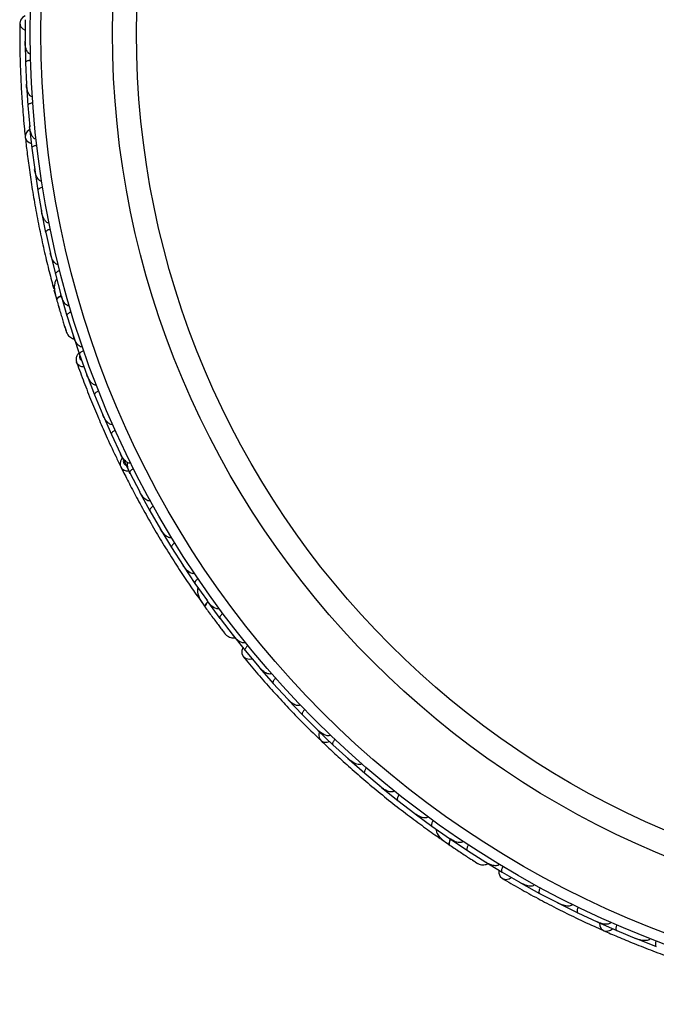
# Model space of a CAD drawing. Header units: millimetres. Extents: x 67.9 to 154, y 110.8 to 178.6.
# Tile 83 of 109: x 115.1 to 118.1, y 117.2 to 121.8. Entities that reach past the tile are written whole.
import ezdxf

# ---------------------------------------------------------------- set-up
doc = ezdxf.new("R2010")
doc.units = ezdxf.units.MM

msp = doc.modelspace()

# ---------------------------------------------------------------- linework, layer by layer
at = {"color": 7, "linetype": 'Continuous', "lineweight": 25}
for p, q in [((115.0782, 121.8439), (115.0783, 121.7421)), ((115.0783, 121.7491), (115.0783, 121.7425)), ((115.0779, 121.7393), (115.0799, 121.641)), ((115.08, 121.6409), (115.0845, 121.5398)), ((115.0842, 121.5472), (115.0845, 121.5401)), ((115.0843, 121.537), (115.0906, 121.4393)), ((115.0906, 121.4393), (115.0996, 121.3388)), ((115.0989, 121.3464), (115.0995, 121.339)), ((115.0995, 121.336), (115.11, 121.2389)), ((115.1101, 121.2389), (115.1234, 121.1391)), ((115.1224, 121.1466), (115.1233, 121.1392)), ((115.1234, 121.1363), (115.1381, 121.0398)), ((115.1382, 121.0398), (115.1558, 120.9407)), ((115.1546, 120.9478), (115.1558, 120.9407)), ((115.156, 120.9379), (115.1749, 120.842)), ((115.175, 120.842), (115.197, 120.7435)), ((115.1955, 120.7502), (115.197, 120.7434)), ((115.1973, 120.7407), (115.2205, 120.6455)), ((115.2206, 120.6455), (115.247, 120.5477)), ((115.2141, 120.5725), (115.2258, 120.5302)), ((115.2454, 120.5538), (115.247, 120.5476)), ((115.2474, 120.5449), (115.2749, 120.4503)), ((115.275, 120.4504), (115.3059, 120.3532)), ((115.3029, 120.3609), (115.3055, 120.3532)), ((115.3042, 120.3586), (115.3059, 120.3531)), ((115.3055, 120.3532), (115.3346, 120.2671)), ((115.3346, 120.2672), (115.3696, 120.1715)), ((115.3672, 120.1781), (115.3694, 120.1718)), ((115.3702, 120.1687), (115.4057, 120.077)), ((115.4057, 120.077), (115.4446, 119.9835)), ((115.4418, 119.9904), (115.4445, 119.9838)), ((115.4453, 119.9808), (115.4847, 119.8911)), ((115.4847, 119.8911), (115.5275, 119.7998)), ((115.5243, 119.8067), (115.5274, 119.8)), ((115.5283, 119.7971), (115.5714, 119.7095)), ((115.5715, 119.7095), (115.6182, 119.6202)), ((115.6147, 119.6269), (115.6181, 119.6204)), ((115.6191, 119.6176), (115.666, 119.532)), ((115.666, 119.532), (115.7165, 119.4449)), ((115.7129, 119.4512), (115.7165, 119.4449)), ((115.7176, 119.4423), (115.7682, 119.3587)), ((115.7683, 119.3588), (115.8227, 119.2737)), ((115.819, 119.2795), (115.8227, 119.2737)), ((115.8239, 119.2712), (115.8782, 119.1897)), ((115.8783, 119.1897), (115.9366, 119.1068)), ((115.8879, 119.1321), (115.9226, 119.0831)), ((115.933, 119.112), (115.9367, 119.1068)), ((115.9379, 119.1043), (115.9961, 119.0249)), ((115.9962, 119.0249), (116.0585, 118.9442)), ((116.053, 118.9504), (116.1148, 118.8731)), ((116.055, 118.9487), (116.0586, 118.9441)), ((116.1149, 118.8732), (116.1804, 118.7952)), ((116.1759, 118.8006), (116.1802, 118.7955)), ((116.182, 118.7928), (116.2467, 118.7188)), ((116.2468, 118.7188), (116.3153, 118.6442)), ((116.3102, 118.6497), (116.3151, 118.6444)), ((116.3169, 118.6419), (116.3845, 118.5711)), ((116.3846, 118.5712), (116.456, 118.4999)), ((116.4506, 118.5053), (116.4558, 118.5001)), ((116.4577, 118.4977), (116.5282, 118.4301)), ((116.5282, 118.4302), (116.6026, 118.3622)), ((116.597, 118.3673), (116.6025, 118.3623)), ((116.6044, 118.3601), (116.6777, 118.2957)), ((116.6777, 118.2957), (116.755, 118.2311)), ((116.7494, 118.2358), (116.7549, 118.2311)), ((116.7569, 118.2291), (116.833, 118.1678)), ((116.8331, 118.1679), (116.9133, 118.1066)), ((116.9078, 118.1108), (116.9133, 118.1065)), ((116.9153, 118.1046), (116.9942, 118.0466)), ((116.9943, 118.0467), (117.0774, 117.9887)), ((117.0723, 117.9923), (117.0775, 117.9886)), ((117.0363, 117.9866), (117.0724, 117.9616)), ((117.0795, 117.9868), (117.1614, 117.932)), ((117.1614, 117.9321), (117.2476, 117.8776)), ((117.2403, 117.8815), (117.3248, 117.8301)), ((117.2428, 117.8806), (117.2477, 117.8775)), ((117.3249, 117.8301), (117.4131, 117.7793)), ((117.4071, 117.7828), (117.4128, 117.7794)), ((117.4154, 117.7776), (117.5015, 117.7301)), ((117.5016, 117.7302), (117.5915, 117.6835)), ((117.5849, 117.6869), (117.5912, 117.6836)), ((117.5938, 117.6819), (117.6815, 117.6385)), ((117.6816, 117.6385), (117.7731, 117.5961)), ((117.7662, 117.5992), (117.7729, 117.5961)), ((117.7754, 117.5945), (117.8648, 117.5551)), ((117.8648, 117.5552), (117.9579, 117.5168)), ((117.9509, 117.5197), (117.9578, 117.5168)), ((117.9603, 117.5154), (118.0512, 117.4799))]:
    msp.add_line(p, q, dxfattribs=at)
at = {"color": 7, "linetype": 'Continuous', "lineweight": 25, "flags": 128}
for points in [[(115.0782, 121.8615), (115.0664, 121.8543), (115.0562, 121.8417), (115.0529, 121.8271), (115.0569, 121.8125), (115.0678, 121.8002), (115.0778, 121.7943)], [(115.1002, 121.3273), (115.0885, 121.318), (115.0803, 121.3043), (115.079, 121.2896), (115.085, 121.2758), (115.0972, 121.2651), (115.1072, 121.2607)], [(115.2408, 120.4768), (115.2408, 120.4771), (115.2407, 120.4774)], [(116.1036, 118.8866), (116.0992, 118.8735), (116.0995, 118.8573), (116.1063, 118.844), (116.1188, 118.8354), (116.135, 118.833), (116.1465, 118.8349)], [(116.4639, 118.4915), (116.4609, 118.4768), (116.4634, 118.4611), (116.4719, 118.449), (116.4853, 118.4423), (116.5015, 118.442), (116.5121, 118.445)], [(117.1183, 117.9304), (117.118, 117.9306), (117.1178, 117.9308)], [(117.3097, 117.8389), (117.31, 117.825), (117.3158, 117.8099), (117.3268, 117.7997), (117.3415, 117.796), (117.3576, 117.7992), (117.3677, 117.8049)], [(117.7834, 117.5908), (117.7856, 117.576), (117.7933, 117.5621), (117.8054, 117.5537), (117.8203, 117.5519), (117.8357, 117.5571), (117.8446, 117.5636)]]:
    msp.add_lwpolyline(points, dxfattribs=at)
at = {"color": 1, "linetype": 'Continuous', "lineweight": 25, "flags": 128}
for points in [[(115.2479, 120.5441), (115.245, 120.5427), (115.2383, 120.5388), (115.2329, 120.5348), (115.2292, 120.531), (115.2273, 120.5274), (115.2271, 120.5242)], [(115.9387, 119.1037), (115.9365, 119.1014), (115.9315, 119.0954), (115.9278, 119.0899), (115.9256, 119.085), (115.925, 119.081), (115.926, 119.078)], [(117.0804, 117.9865), (117.0792, 117.9836), (117.0765, 117.9762), (117.0749, 117.9698), (117.0746, 117.9644), (117.0754, 117.9604), (117.0773, 117.9579)]]:
    msp.add_lwpolyline(points, dxfattribs=at)
at = {"color": 7, "linetype": 'Continuous', "lineweight": 25}
for radius in [4.575, 4.525, 4.188, 4.075]:
    msp.add_circle((119.6776, 121.7827), radius, dxfattribs=at)
for centre, start, end in [((115.238, 120.5812), 145.6192, 191.099), ((117.049, 118.0085), 185.6192, 231.099)]:
    msp.add_arc(centre, 0.0257, start, end, dxfattribs=at)
for points, knots in [([(115.0529, 121.8282), (115.0527, 121.7974), (115.0524, 121.7388), (115.0545, 121.6397), (115.0585, 121.5436), (115.0647, 121.4451), (115.0712, 121.3634), (115.0768, 121.3117), (115.0785, 121.2967)], [0, 0, 0, 0, 0.218056, 0.41472, 0.591204, 0.748988, 0.927243, 1, 1, 1, 1]), ([(115.1037, 121.6827), (115.1026, 121.6828), (115.1012, 121.6828), (115.0984, 121.6837), (115.0941, 121.6862), (115.0892, 121.6923), (115.0828, 121.7051), (115.0789, 121.722), (115.0779, 121.7362), (115.0778, 121.7423), (115.0778, 121.7424)], [0, 0, 0, 0, 0.043992, 0.056542, 0.118212, 0.248584, 0.377912, 0.733921, 0.996423, 1, 1, 1, 1]), ([(115.1045, 121.6523), (115.1043, 121.6523), (115.1015, 121.6522), (115.096, 121.6516), (115.0891, 121.6498), (115.0835, 121.6471), (115.0804, 121.6441), (115.0798, 121.642), (115.0798, 121.6411), (115.0798, 121.641)], [0, 0, 0, 0, 0.016361, 0.206885, 0.398546, 0.599431, 0.830981, 0.993482, 1, 1, 1, 1]), ([(115.1125, 121.4818), (115.1117, 121.4818), (115.1101, 121.4817), (115.1071, 121.4825), (115.1024, 121.4852), (115.0976, 121.4908), (115.0907, 121.5031), (115.086, 121.5198), (115.0844, 121.5339), (115.084, 121.5399), (115.084, 121.54)], [0, 0, 0, 0, 0.033619, 0.06472, 0.12594, 0.251128, 0.375462, 0.735616, 0.996419, 1, 1, 1, 1]), ([(115.1146, 121.4517), (115.1131, 121.4515), (115.1089, 121.4511), (115.1025, 121.4496), (115.0962, 121.447), (115.0918, 121.4438), (115.0905, 121.4411), (115.0904, 121.4396), (115.0905, 121.4394), (115.0905, 121.4393)], [0, 0, 0, 0, 0.115717, 0.305809, 0.501194, 0.725709, 0.950396, 0.993491, 1, 1, 1, 1]), ([(115.1301, 121.2821), (115.1295, 121.2821), (115.1277, 121.2819), (115.1244, 121.2827), (115.118, 121.2863), (115.1122, 121.2939), (115.1035, 121.3116), (115.1003, 121.327), (115.0991, 121.3389), (115.0991, 121.339)], [0, 0, 0, 0, 0.02335, 0.073462, 0.134698, 0.325553, 0.472796, 0.996411, 1, 1, 1, 1]), ([(115.0788, 121.2912), (115.0814, 121.2683), (115.0864, 121.2226), (115.0976, 121.1376), (115.1116, 121.0445), (115.1286, 120.9457), (115.1483, 120.8454), (115.1696, 120.7477), (115.1918, 120.6554), (115.2058, 120.6025), (115.2128, 120.576)], [0, 0, 0, 0, 0.125142, 0.249793, 0.374676, 0.499862, 0.624967, 0.750259, 0.875063, 1, 1, 1, 1]), ([(115.1335, 121.2523), (115.1319, 121.2521), (115.1278, 121.2515), (115.1215, 121.2497), (115.1153, 121.2469), (115.111, 121.2434), (115.1098, 121.2407), (115.1099, 121.2392), (115.1099, 121.239), (115.1099, 121.2389)], [0, 0, 0, 0, 0.115812, 0.305837, 0.501174, 0.72572, 0.95044, 0.993495, 1, 1, 1, 1]), ([(115.1563, 121.0838), (115.156, 121.0838), (115.1549, 121.0836), (115.1524, 121.0837), (115.1488, 121.0849), (115.1431, 121.0886), (115.1376, 121.0955), (115.1284, 121.1122), (115.1246, 121.1273), (115.1229, 121.1391), (115.1229, 121.1392)], [0, 0, 0, 0, 0.013073, 0.044023, 0.100225, 0.166357, 0.329721, 0.473923, 0.996413, 1, 1, 1, 1]), ([(115.161, 121.0542), (115.1608, 121.0542), (115.158, 121.0537), (115.1527, 121.0524), (115.1461, 121.0497), (115.1409, 121.0463), (115.1382, 121.0429), (115.1379, 121.0407), (115.138, 121.0398), (115.138, 121.0398)], [0, 0, 0, 0, 0.0167419, 0.2070718, 0.3985504, 0.5993354, 0.8310375, 0.9934948, 1, 1, 1, 1]), ([(115.1912, 120.8869), (115.1911, 120.8868), (115.1899, 120.8866), (115.1871, 120.8865), (115.1823, 120.8881), (115.1746, 120.8938), (115.1666, 120.9057), (115.1596, 120.9223), (115.1565, 120.9344), (115.1554, 120.9406), (115.1553, 120.9407)], [0, 0, 0, 0, 0.0028352, 0.050977, 0.1103366, 0.2078119, 0.4531845, 0.7216401, 0.9964148, 1, 1, 1, 1]), ([(115.1972, 120.8574), (115.197, 120.8573), (115.1942, 120.8567), (115.189, 120.8552), (115.1825, 120.8522), (115.1774, 120.8486), (115.1749, 120.8451), (115.1747, 120.8429), (115.1748, 120.842), (115.1749, 120.842)], [0, 0, 0, 0, 0.016652, 0.207028, 0.398551, 0.59936, 0.831024, 0.993492, 1, 1, 1, 1]), ([(115.2348, 120.6912), (115.2338, 120.691), (115.2317, 120.6906), (115.2277, 120.6913), (115.2218, 120.6943), (115.211, 120.7052), (115.2025, 120.7227), (115.1979, 120.7376), (115.1966, 120.7435), (115.1965, 120.7435)], [0, 0, 0, 0, 0.038857, 0.084812, 0.162938, 0.312696, 0.736905, 0.996415, 1, 1, 1, 1]), ([(115.2421, 120.6618), (115.2406, 120.6613), (115.2366, 120.6602), (115.2305, 120.6576), (115.2248, 120.654), (115.221, 120.65), (115.2202, 120.6472), (115.2204, 120.6457), (115.2204, 120.6455), (115.2204, 120.6454)], [0, 0, 0, 0, 0.11561, 0.30578, 0.501222, 0.725698, 0.950344, 0.993485, 1, 1, 1, 1]), ([(115.2272, 120.6218), (115.2257, 120.6202), (115.2208, 120.6148), (115.215, 120.5975), (115.2154, 120.5671), (115.2231, 120.5388), (115.2272, 120.5242)], [0, 0, 0, 0, 0.072206, 0.238092, 0.606551, 1, 1, 1, 1]), ([(115.249, 120.543), (115.2485, 120.5428), (115.2431, 120.5407), (115.2355, 120.5359), (115.228, 120.5297), (115.2267, 120.526), (115.2271, 120.5243), (115.2271, 120.5242)], [0, 0, 0, 0, 0.031649, 0.346473, 0.661385, 0.976294, 1, 1, 1, 1]), ([(115.2871, 120.4969), (115.2864, 120.4967), (115.2847, 120.4962), (115.2811, 120.4964), (115.2756, 120.4985), (115.2654, 120.5067), (115.2548, 120.5236), (115.2489, 120.5392), (115.2466, 120.5476), (115.2465, 120.5477)], [0, 0, 0, 0, 0.027389, 0.072139, 0.141885, 0.269095, 0.620342, 0.996419, 1, 1, 1, 1]), ([(115.2263, 120.5273), (115.2289, 120.5181), (115.2341, 120.4997), (115.2424, 120.4713), (115.2506, 120.4441), (115.2581, 120.4196), (115.2645, 120.3988), (115.2694, 120.3834), (115.2726, 120.3735), (115.273, 120.3723), (115.2732, 120.3717)], [0, 0, 0, 0, 0.125334, 0.250235, 0.375705, 0.501507, 0.627081, 0.752403, 0.878333, 1, 1, 1, 1]), ([(115.2359, 120.4938), (115.2359, 120.4937), (115.2375, 120.488), (115.2392, 120.4823), (115.2408, 120.4768)], [0, 0, 0, 0, 0.016689, 1, 1, 1, 1]), ([(115.2958, 120.4674), (115.2943, 120.467), (115.2903, 120.4657), (115.2844, 120.4628), (115.2788, 120.459), (115.2752, 120.4548), (115.2745, 120.4519), (115.2748, 120.4505), (115.2748, 120.4503), (115.2749, 120.4502)], [0, 0, 0, 0, 0.115379, 0.305714, 0.501275, 0.725673, 0.950237, 0.993474, 1, 1, 1, 1]), ([(115.2646, 120.3986), (115.2669, 120.3915), (115.2714, 120.3771), (115.2725, 120.3737), (115.2731, 120.3719)], [0, 0, 0, 0, 0.499789, 1, 1, 1, 1]), ([(115.2732, 120.3718), (115.2749, 120.368), (115.2783, 120.3605), (115.2865, 120.3516), (115.2957, 120.3454), (115.3035, 120.3415), (115.3083, 120.3411), (115.3096, 120.341)], [0, 0, 0, 0, 0.25091, 0.490928, 0.714443, 0.918171, 1, 1, 1, 1]), ([(115.3482, 120.3039), (115.3478, 120.3037), (115.3464, 120.3033), (115.3433, 120.3031), (115.3381, 120.3044), (115.3287, 120.3104), (115.3195, 120.3222), (115.3112, 120.3376), (115.3072, 120.3478), (115.3055, 120.353), (115.3054, 120.3531)], [0, 0, 0, 0, 0.016528, 0.060765, 0.123872, 0.2335, 0.524913, 0.758889, 0.996427, 1, 1, 1, 1]), ([(115.3321, 120.2745), (115.3298, 120.2724), (115.3234, 120.2666), (115.3188, 120.2536), (115.3173, 120.2407), (115.3202, 120.2343), (115.321, 120.2325)], [0, 0, 0, 0, 0.188113, 0.540672, 0.870811, 1, 1, 1, 1]), ([(115.3546, 120.2853), (115.3532, 120.2847), (115.3493, 120.2833), (115.3435, 120.2802), (115.3381, 120.2761), (115.3346, 120.2718), (115.334, 120.2689), (115.3344, 120.2675), (115.3344, 120.2673), (115.3344, 120.2672)], [0, 0, 0, 0, 0.11528, 0.305681, 0.50129, 0.725661, 0.950196, 0.99347, 1, 1, 1, 1]), ([(115.3183, 120.2379), (115.3287, 120.2088), (115.3487, 120.1534), (115.3847, 120.0609), (115.4214, 119.9722), (115.4609, 119.882), (115.4966, 119.8044), (115.5212, 119.7546), (115.5295, 119.7378)], [0, 0, 0, 0, 0.214182, 0.407294, 0.580755, 0.735775, 0.910849, 1, 1, 1, 1]), ([(115.4138, 120.1244), (115.4127, 120.1241), (115.4114, 120.1236), (115.4085, 120.1235), (115.4035, 120.1244), (115.3969, 120.1284), (115.3865, 120.1382), (115.377, 120.1528), (115.3712, 120.1658), (115.369, 120.1715), (115.369, 120.1716)], [0, 0, 0, 0, 0.043992, 0.056542, 0.118212, 0.248584, 0.377912, 0.733921, 0.996423, 1, 1, 1, 1]), ([(115.4249, 120.096), (115.4247, 120.0959), (115.4221, 120.0949), (115.4172, 120.0925), (115.4113, 120.0884), (115.4069, 120.084), (115.4051, 120.0801), (115.4052, 120.0779), (115.4055, 120.0771), (115.4056, 120.077)], [0, 0, 0, 0, 0.016361, 0.206885, 0.398546, 0.599431, 0.830981, 0.993482, 1, 1, 1, 1]), ([(115.4908, 119.9386), (115.49, 119.9383), (115.4885, 119.9377), (115.4854, 119.9374), (115.4801, 119.9383), (115.4736, 119.9419), (115.4629, 119.9511), (115.4529, 119.9652), (115.4465, 119.9779), (115.4441, 119.9835), (115.4441, 119.9836)], [0, 0, 0, 0, 0.033619, 0.06472, 0.12594, 0.251128, 0.375462, 0.735616, 0.996419, 1, 1, 1, 1]), ([(115.503, 119.911), (115.5016, 119.9103), (115.4979, 119.9085), (115.4924, 119.9049), (115.4873, 119.9004), (115.4843, 119.8958), (115.484, 119.8928), (115.4844, 119.8914), (115.4845, 119.8912), (115.4846, 119.8911)], [0, 0, 0, 0, 0.115717, 0.305809, 0.501194, 0.725709, 0.950396, 0.993491, 1, 1, 1, 1]), ([(115.5364, 119.7808), (115.5336, 119.7769), (115.5276, 119.7685), (115.5255, 119.7535), (115.5265, 119.742), (115.5298, 119.7373), (115.5302, 119.7368)], [0, 0, 0, 0, 0.294651, 0.633998, 0.954008, 1, 1, 1, 1]), ([(115.5756, 119.757), (115.575, 119.7567), (115.5734, 119.756), (115.57, 119.7555), (115.5628, 119.7567), (115.5547, 119.7619), (115.5405, 119.7756), (115.5322, 119.7889), (115.527, 119.7997), (115.527, 119.7998)], [0, 0, 0, 0, 0.02335, 0.073462, 0.134698, 0.325553, 0.472796, 0.996411, 1, 1, 1, 1]), ([(115.5727, 119.7068), (115.5726, 119.7069), (115.5707, 119.7106), (115.5673, 119.7182), (115.5628, 119.7316), (115.5595, 119.7453), (115.5605, 119.7552), (115.5609, 119.7592)], [0, 0, 0, 0, 0.004523, 0.233196, 0.460094, 0.786504, 1, 1, 1, 1]), ([(115.5284, 119.7396), (115.5385, 119.7192), (115.5588, 119.6784), (115.5974, 119.6044), (115.6411, 119.5244), (115.6891, 119.4406), (115.74, 119.3561), (115.7915, 119.2745), (115.8422, 119.1976), (115.8728, 119.1534), (115.8881, 119.1313)], [0, 0, 0, 0, 0.125106, 0.249728, 0.374674, 0.499875, 0.624989, 0.750289, 0.875176, 1, 1, 1, 1]), ([(115.5889, 119.7301), (115.5876, 119.7294), (115.5839, 119.7274), (115.5786, 119.7236), (115.5737, 119.7188), (115.5709, 119.7141), (115.5707, 119.7111), (115.5712, 119.7097), (115.5713, 119.7095), (115.5713, 119.7095)], [0, 0, 0, 0, 0.115812, 0.305837, 0.501174, 0.72572, 0.95044, 0.993495, 1, 1, 1, 1]), ([(115.668, 119.5796), (115.6677, 119.5795), (115.6668, 119.5789), (115.6644, 119.5782), (115.6606, 119.578), (115.654, 119.5796), (115.6464, 119.5842), (115.6321, 119.5967), (115.6233, 119.6096), (115.6177, 119.6201), (115.6176, 119.6202)], [0, 0, 0, 0, 0.013073, 0.044023, 0.100225, 0.166357, 0.329721, 0.473923, 0.996413, 1, 1, 1, 1]), ([(115.6826, 119.5534), (115.6824, 119.5533), (115.6799, 119.5519), (115.6754, 119.5488), (115.6701, 119.5441), (115.6663, 119.5391), (115.665, 119.535), (115.6654, 119.5328), (115.6659, 119.532), (115.6659, 119.532)], [0, 0, 0, 0, 0.0167419, 0.2070718, 0.3985504, 0.5993354, 0.8310375, 0.9934948, 1, 1, 1, 1]), ([(115.7682, 119.4064), (115.7681, 119.4064), (115.767, 119.4057), (115.7645, 119.4047), (115.7594, 119.4045), (115.7502, 119.4073), (115.7386, 119.4157), (115.7264, 119.429), (115.7193, 119.4393), (115.7161, 119.4447), (115.7161, 119.4448)], [0, 0, 0, 0, 0.002835, 0.050977, 0.110337, 0.207812, 0.453185, 0.72164, 0.996415, 1, 1, 1, 1]), ([(115.7839, 119.3808), (115.7837, 119.3806), (115.7813, 119.3792), (115.7769, 119.3759), (115.7718, 119.3709), (115.7683, 119.3658), (115.7671, 119.3616), (115.7677, 119.3595), (115.7681, 119.3587), (115.7682, 119.3587)], [0, 0, 0, 0, 0.016652, 0.207028, 0.398551, 0.59936, 0.831024, 0.993492, 1, 1, 1, 1]), ([(115.876, 119.2375), (115.8752, 119.237), (115.8734, 119.2359), (115.8694, 119.2352), (115.8628, 119.236), (115.8489, 119.2425), (115.8349, 119.256), (115.8255, 119.2685), (115.8223, 119.2735), (115.8222, 119.2736)], [0, 0, 0, 0, 0.038857, 0.084812, 0.162938, 0.312696, 0.736905, 0.996415, 1, 1, 1, 1]), ([(115.893, 119.2123), (115.8917, 119.2114), (115.8883, 119.209), (115.8835, 119.2045), (115.8794, 119.1991), (115.8772, 119.1941), (115.8774, 119.1911), (115.878, 119.1898), (115.8782, 119.1896), (115.8782, 119.1896)], [0, 0, 0, 0, 0.11561, 0.30578, 0.501222, 0.725698, 0.950344, 0.993485, 1, 1, 1, 1]), ([(115.8926, 119.1696), (115.8918, 119.1676), (115.889, 119.1609), (115.8895, 119.1427), (115.9002, 119.1142), (115.9172, 119.0903), (115.926, 119.0779)], [0, 0, 0, 0, 0.072179, 0.23804, 0.606499, 1, 1, 1, 1]), ([(115.9916, 119.0727), (115.9911, 119.0724), (115.9896, 119.0713), (115.9862, 119.0703), (115.9803, 119.0703), (115.968, 119.0746), (115.9522, 119.0868), (115.9413, 119.0995), (115.9362, 119.1066), (115.9362, 119.1066)], [0, 0, 0, 0, 0.027389, 0.072139, 0.141885, 0.269095, 0.620342, 0.996419, 1, 1, 1, 1]), ([(115.9241, 119.0806), (115.9297, 119.0728), (115.9409, 119.0573), (115.9584, 119.0335), (115.9754, 119.0107), (115.9908, 118.9902), (116.004, 118.9729), (116.0139, 118.9601), (116.0202, 118.9519), (116.021, 118.9509), (116.0214, 118.9504)], [0, 0, 0, 0, 0.125334, 0.250235, 0.375705, 0.501507, 0.627081, 0.752403, 0.878333, 1, 1, 1, 1]), ([(115.9401, 119.1031), (115.9397, 119.1027), (115.9354, 119.0989), (115.9298, 119.0918), (115.9249, 119.0834), (115.925, 119.0794), (115.9259, 119.0781), (115.926, 119.078)], [0, 0, 0, 0, 0.031649, 0.346473, 0.661385, 0.976294, 1, 1, 1, 1]), ([(116.0099, 119.0481), (116.0087, 119.0471), (116.0054, 119.0445), (116.0008, 119.0398), (115.9969, 119.0343), (115.9949, 119.0292), (115.9952, 119.0262), (115.9959, 119.025), (115.9961, 119.0248), (115.9961, 119.0247)], [0, 0, 0, 0, 0.115379, 0.305714, 0.501275, 0.725673, 0.950237, 0.993474, 1, 1, 1, 1]), ([(116.0041, 118.9727), (116.0087, 118.9668), (116.0178, 118.9549), (116.0201, 118.952), (116.0213, 118.9506)], [0, 0, 0, 0, 0.4997894, 1, 1, 1, 1]), ([(116.0213, 118.9505), (116.0243, 118.9475), (116.0301, 118.9417), (116.0408, 118.936), (116.0516, 118.9333), (116.0602, 118.9324), (116.0648, 118.9336), (116.0662, 118.934)], [0, 0, 0, 0, 0.25091, 0.490928, 0.714443, 0.918171, 1, 1, 1, 1]), ([(116.1151, 118.9123), (116.1148, 118.9121), (116.1136, 118.9111), (116.1108, 118.9099), (116.1054, 118.9093), (116.0946, 118.9118), (116.0819, 118.9197), (116.0688, 118.9313), (116.0615, 118.9395), (116.0581, 118.9439), (116.0581, 118.9439)], [0, 0, 0, 0, 0.016528, 0.060765, 0.123872, 0.2335, 0.524913, 0.758889, 0.996427, 1, 1, 1, 1]), ([(116.1275, 118.897), (116.1263, 118.896), (116.1231, 118.8933), (116.1188, 118.8884), (116.1151, 118.8828), (116.1133, 118.8775), (116.1137, 118.8746), (116.1145, 118.8734), (116.1147, 118.8732), (116.1147, 118.8732)], [0, 0, 0, 0, 0.11528, 0.305681, 0.50129, 0.725661, 0.950196, 0.99347, 1, 1, 1, 1]), ([(116.1056, 118.8448), (116.1253, 118.8211), (116.1628, 118.7761), (116.2281, 118.7015), (116.2928, 118.6304), (116.3609, 118.5589), (116.4185, 118.5006), (116.456, 118.4645), (116.4669, 118.4541)], [0, 0, 0, 0, 0.218056, 0.41472, 0.591204, 0.748988, 0.927243, 1, 1, 1, 1]), ([(116.2381, 118.7661), (116.2372, 118.7654), (116.2361, 118.7645), (116.2334, 118.7634), (116.2284, 118.7626), (116.2208, 118.7641), (116.2077, 118.7698), (116.1938, 118.7802), (116.1839, 118.7904), (116.1799, 118.7951), (116.1799, 118.7951)], [0, 0, 0, 0, 0.043992, 0.056542, 0.118212, 0.248584, 0.377912, 0.733921, 0.996423, 1, 1, 1, 1]), ([(116.2583, 118.7432), (116.2581, 118.7431), (116.256, 118.7412), (116.2522, 118.7373), (116.2481, 118.7315), (116.2455, 118.7258), (116.2451, 118.7215), (116.246, 118.7195), (116.2465, 118.7188), (116.2466, 118.7188)], [0, 0, 0, 0, 0.016361, 0.206885, 0.398546, 0.599431, 0.830981, 0.993482, 1, 1, 1, 1]), ([(116.374, 118.6178), (116.3734, 118.6172), (116.3722, 118.6162), (116.3693, 118.6149), (116.3641, 118.6139), (116.3568, 118.6151), (116.3436, 118.6201), (116.3293, 118.6299), (116.3189, 118.6396), (116.3148, 118.644), (116.3147, 118.6441)], [0, 0, 0, 0, 0.033619, 0.06472, 0.12594, 0.251128, 0.375462, 0.735616, 0.996419, 1, 1, 1, 1]), ([(116.395, 118.5961), (116.3939, 118.5949), (116.391, 118.592), (116.387, 118.5867), (116.3838, 118.5807), (116.3826, 118.5753), (116.3833, 118.5725), (116.3842, 118.5713), (116.3844, 118.5711), (116.3844, 118.5711)], [0, 0, 0, 0, 0.1157169, 0.3058088, 0.5011944, 0.7257089, 0.9503963, 0.9934905, 1, 1, 1, 1]), ([(116.5158, 118.4762), (116.5154, 118.4758), (116.5141, 118.4745), (116.5111, 118.4729), (116.5039, 118.4716), (116.4945, 118.4737), (116.4765, 118.4816), (116.4641, 118.4913), (116.4556, 118.4997), (116.4555, 118.4998)], [0, 0, 0, 0, 0.02335, 0.073462, 0.134698, 0.325553, 0.472796, 0.996411, 1, 1, 1, 1]), ([(116.4707, 118.4502), (116.4873, 118.4342), (116.5206, 118.4025), (116.5838, 118.3445), (116.6544, 118.2822), (116.7309, 118.2175), (116.8105, 118.1532), (116.8896, 118.0922), (116.9659, 118.0357), (117.0107, 118.0042), (117.0331, 117.9884)], [0, 0, 0, 0, 0.125142, 0.249793, 0.374676, 0.499862, 0.624967, 0.750259, 0.875063, 1, 1, 1, 1]), ([(116.5376, 118.4555), (116.5365, 118.4543), (116.5337, 118.4512), (116.53, 118.4458), (116.5271, 118.4397), (116.5261, 118.4342), (116.5269, 118.4314), (116.5279, 118.4303), (116.5281, 118.4301), (116.5281, 118.4301)], [0, 0, 0, 0, 0.115812, 0.305837, 0.501174, 0.72572, 0.95044, 0.993495, 1, 1, 1, 1]), ([(116.6633, 118.3411), (116.6631, 118.3409), (116.6624, 118.3401), (116.6605, 118.3385), (116.657, 118.3371), (116.6501, 118.3363), (116.6415, 118.338), (116.6237, 118.3449), (116.6111, 118.354), (116.6022, 118.362), (116.6021, 118.362)], [0, 0, 0, 0, 0.013073, 0.044023, 0.100225, 0.166357, 0.329721, 0.473923, 0.996413, 1, 1, 1, 1]), ([(116.686, 118.3214), (116.6858, 118.3212), (116.684, 118.3191), (116.6808, 118.3147), (116.6774, 118.3084), (116.6756, 118.3025), (116.6758, 118.2981), (116.6769, 118.2962), (116.6776, 118.2956), (116.6776, 118.2956)], [0, 0, 0, 0, 0.016742, 0.207072, 0.39855, 0.599335, 0.831038, 0.993495, 1, 1, 1, 1]), ([(116.8167, 118.2126), (116.8166, 118.2126), (116.8159, 118.2116), (116.8138, 118.2097), (116.8091, 118.2079), (116.7995, 118.2073), (116.7857, 118.2112), (116.7697, 118.2195), (116.7595, 118.2268), (116.7547, 118.2308), (116.7546, 118.2309)], [0, 0, 0, 0, 0.002835, 0.050977, 0.110337, 0.207812, 0.453185, 0.72164, 0.996415, 1, 1, 1, 1]), ([(116.8402, 118.1939), (116.8401, 118.1937), (116.8384, 118.1915), (116.8353, 118.187), (116.8323, 118.1805), (116.8307, 118.1745), (116.831, 118.1702), (116.8323, 118.1683), (116.833, 118.1678), (116.833, 118.1677)], [0, 0, 0, 0, 0.016652, 0.207028, 0.398551, 0.59936, 0.831024, 0.993492, 1, 1, 1, 1]), ([(116.9758, 118.0907), (116.9752, 118.09), (116.9739, 118.0884), (116.9703, 118.0863), (116.9639, 118.0848), (116.9486, 118.0862), (116.9309, 118.0941), (116.9178, 118.1026), (116.913, 118.1062), (116.9129, 118.1063)], [0, 0, 0, 0, 0.038857, 0.084812, 0.162938, 0.312696, 0.736905, 0.996415, 1, 1, 1, 1]), ([(117.0003, 118.0729), (116.9995, 118.0716), (116.9971, 118.0682), (116.9942, 118.0623), (116.9921, 118.0559), (116.9917, 118.0503), (116.9929, 118.0476), (116.994, 118.0467), (116.9942, 118.0465), (116.9943, 118.0465)], [0, 0, 0, 0, 0.11561, 0.30578, 0.501222, 0.725698, 0.950344, 0.993485, 1, 1, 1, 1]), ([(117.0146, 118.0327), (117.0145, 118.0305), (117.0142, 118.0232), (117.0209, 118.0063), (117.0407, 117.9832), (117.0649, 117.9665), (117.0774, 117.9579)], [0, 0, 0, 0, 0.072206, 0.238092, 0.606551, 1, 1, 1, 1]), ([(117.0746, 117.9598), (117.0826, 117.9544), (117.0984, 117.9436), (117.1231, 117.9272), (117.1467, 117.9116), (117.1683, 117.8977), (117.1866, 117.8859), (117.2002, 117.8772), (117.209, 117.8717), (117.2101, 117.871), (117.2106, 117.8707)], [0, 0, 0, 0, 0.1253341, 0.2502351, 0.3757048, 0.5015073, 0.6270811, 0.7524027, 0.8783335, 1, 1, 1, 1]), ([(117.082, 117.9864), (117.0818, 117.9859), (117.079, 117.9808), (117.0761, 117.9723), (117.0745, 117.9627), (117.0759, 117.959), (117.0772, 117.958), (117.0773, 117.9579)], [0, 0, 0, 0, 0.031649, 0.346473, 0.661385, 0.976294, 1, 1, 1, 1]), ([(117.1408, 117.9755), (117.1404, 117.9749), (117.1394, 117.9735), (117.1365, 117.9713), (117.131, 117.9694), (117.1179, 117.9691), (117.0989, 117.9753), (117.0843, 117.9834), (117.0772, 117.9883), (117.0771, 117.9884)], [0, 0, 0, 0, 0.027389, 0.072139, 0.141885, 0.269095, 0.620342, 0.996419, 1, 1, 1, 1]), ([(117.1664, 117.9586), (117.1656, 117.9572), (117.1634, 117.9537), (117.1607, 117.9477), (117.1589, 117.9412), (117.1588, 117.9357), (117.1601, 117.933), (117.1612, 117.9321), (117.1614, 117.9319), (117.1614, 117.9319)], [0, 0, 0, 0, 0.115379, 0.305714, 0.501275, 0.725673, 0.950237, 0.993474, 1, 1, 1, 1]), ([(117.1036, 117.9402), (117.1037, 117.9402), (117.1086, 117.9368), (117.1135, 117.9336), (117.1183, 117.9304)], [0, 0, 0, 0, 0.017404, 1, 1, 1, 1]), ([(117.1867, 117.8858), (117.1931, 117.8818), (117.2057, 117.8737), (117.2089, 117.8718), (117.2104, 117.8708)], [0, 0, 0, 0, 0.4997894, 1, 1, 1, 1]), ([(117.2105, 117.8708), (117.2143, 117.869), (117.2218, 117.8655), (117.2338, 117.8638), (117.2448, 117.865), (117.2533, 117.867), (117.2572, 117.8698), (117.2583, 117.8706)], [0, 0, 0, 0, 0.25091, 0.490928, 0.714443, 0.918171, 1, 1, 1, 1]), ([(117.3117, 117.867), (117.3115, 117.8666), (117.3107, 117.8653), (117.3084, 117.8632), (117.3036, 117.8609), (117.2926, 117.8594), (117.278, 117.8625), (117.2616, 117.869), (117.252, 117.8742), (117.2473, 117.8771), (117.2473, 117.8772)], [0, 0, 0, 0, 0.016528, 0.060765, 0.123872, 0.2335, 0.524913, 0.758889, 0.996427, 1, 1, 1, 1]), ([(117.3286, 117.8569), (117.3278, 117.8555), (117.3257, 117.8519), (117.3233, 117.8458), (117.3218, 117.8392), (117.3219, 117.8337), (117.3233, 117.8311), (117.3245, 117.8302), (117.3247, 117.8301), (117.3247, 117.83)], [0, 0, 0, 0, 0.11528, 0.305681, 0.50129, 0.725661, 0.950196, 0.99347, 1, 1, 1, 1]), ([(117.3259, 117.8003), (117.3525, 117.7848), (117.4031, 117.7552), (117.4899, 117.7075), (117.5751, 117.6629), (117.6636, 117.619), (117.7376, 117.5838), (117.7852, 117.5628), (117.799, 117.5567)], [0, 0, 0, 0, 0.218056, 0.41472, 0.591204, 0.748988, 0.927243, 1, 1, 1, 1]), ([(117.4773, 117.7716), (117.4767, 117.7707), (117.4759, 117.7695), (117.4738, 117.7675), (117.4694, 117.765), (117.4618, 117.7638), (117.4475, 117.7647), (117.4308, 117.7698), (117.418, 117.776), (117.4127, 117.779), (117.4126, 117.779)], [0, 0, 0, 0, 0.043992, 0.056542, 0.118212, 0.248584, 0.377912, 0.733921, 0.996423, 1, 1, 1, 1]), ([(117.504, 117.757), (117.5039, 117.7568), (117.5026, 117.7544), (117.5004, 117.7494), (117.4985, 117.7425), (117.498, 117.7363), (117.4991, 117.7321), (117.5006, 117.7305), (117.5014, 117.7301), (117.5014, 117.7301)], [0, 0, 0, 0, 0.016361, 0.206885, 0.398546, 0.599431, 0.830981, 0.993482, 1, 1, 1, 1]), ([(117.6557, 117.6788), (117.6553, 117.678), (117.6545, 117.6766), (117.6523, 117.6744), (117.6477, 117.6717), (117.6404, 117.6703), (117.6263, 117.6705), (117.6096, 117.6748), (117.5965, 117.6804), (117.5911, 117.6832), (117.591, 117.6832)], [0, 0, 0, 0, 0.033619, 0.06472, 0.12594, 0.251128, 0.375462, 0.735616, 0.996419, 1, 1, 1, 1]), ([(117.6828, 117.6655), (117.6822, 117.6641), (117.6805, 117.6603), (117.6786, 117.654), (117.6776, 117.6473), (117.6783, 117.6418), (117.6799, 117.6393), (117.6812, 117.6386), (117.6814, 117.6384), (117.6814, 117.6384)], [0, 0, 0, 0, 0.115717, 0.305809, 0.501194, 0.725709, 0.950396, 0.993491, 1, 1, 1, 1]), ([(117.8374, 117.5942), (117.8371, 117.5936), (117.8364, 117.592), (117.8341, 117.5895), (117.8278, 117.5858), (117.8183, 117.5846), (117.7986, 117.5858), (117.7837, 117.5907), (117.7727, 117.5957), (117.7727, 117.5957)], [0, 0, 0, 0, 0.02335, 0.073462, 0.134698, 0.325553, 0.472796, 0.996411, 1, 1, 1, 1]), ([(117.8649, 117.5822), (117.8643, 117.5807), (117.8628, 117.5768), (117.8612, 117.5705), (117.8605, 117.5637), (117.8614, 117.5583), (117.8632, 117.5559), (117.8644, 117.5552), (117.8647, 117.5551), (117.8647, 117.555)], [0, 0, 0, 0, 0.115812, 0.305837, 0.501174, 0.72572, 0.95044, 0.993495, 1, 1, 1, 1]), ([(117.8039, 117.5543), (117.825, 117.545), (117.8671, 117.5266), (117.9463, 117.4937), (118.034, 117.4593), (118.128, 117.4247), (118.2247, 117.3915), (118.3199, 117.3611), (118.411, 117.3342), (118.4639, 117.3199), (118.4903, 117.3127)], [0, 0, 0, 0, 0.125142, 0.249793, 0.374676, 0.499862, 0.624967, 0.750259, 0.875063, 1, 1, 1, 1]), ([(118.0222, 117.5177), (118.0221, 117.5174), (118.0217, 117.5164), (118.0204, 117.5143), (118.0176, 117.5117), (118.0115, 117.5087), (118.0028, 117.5073), (117.9837, 117.5077), (117.9687, 117.5119), (117.9576, 117.5164), (117.9576, 117.5164)], [0, 0, 0, 0, 0.013073, 0.044023, 0.100225, 0.166357, 0.329721, 0.473923, 0.996413, 1, 1, 1, 1]), ([(118.0502, 117.507), (118.0502, 117.5067), (118.0492, 117.5041), (118.0476, 117.4989), (118.0467, 117.4918), (118.047, 117.4856), (118.0486, 117.4816), (118.0504, 117.4802), (118.0512, 117.4799), (118.0512, 117.4798)], [0, 0, 0, 0, 0.0167419, 0.2070718, 0.3985504, 0.5993354, 0.8310375, 0.9934948, 1, 1, 1, 1])]:
    msp.add_open_spline(points, degree=3, knots=knots, dxfattribs=at)
at = {"color": 1, "linetype": 'Continuous', "lineweight": 25}
for points, knots in [([(115.3558, 120.209), (115.3534, 120.2091), (115.3456, 120.2092), (115.3341, 120.2141), (115.3256, 120.2222), (115.3212, 120.2282), (115.3208, 120.2309), (115.3208, 120.231)], [0, 0, 0, 0, 0.144873, 0.468632, 0.792459, 0.995214, 1, 1, 1, 1]), ([(115.3356, 120.263), (115.335, 120.2611), (115.3335, 120.2566), (115.3347, 120.2505), (115.338, 120.2445), (115.3413, 120.2408), (115.3445, 120.2397), (115.3449, 120.2395)], [0, 0, 0, 0, 0.19791, 0.488846, 0.670978, 0.961866, 1, 1, 1, 1]), ([(115.5415, 119.7704), (115.5413, 119.7698), (115.5399, 119.7664), (115.5405, 119.7613), (115.5428, 119.7549), (115.5467, 119.7501), (115.551, 119.7482), (115.5527, 119.7475)], [0, 0, 0, 0, 0.062801, 0.349435, 0.528957, 0.815908, 1, 1, 1, 1]), ([(115.5677, 119.7179), (115.5674, 119.7178), (115.5618, 119.7167), (115.5512, 119.7189), (115.5386, 119.7248), (115.5318, 119.7317), (115.5302, 119.7362), (115.53, 119.7366)], [0, 0, 0, 0, 0.017039, 0.332952, 0.648908, 0.964832, 1, 1, 1, 1])]:
    msp.add_open_spline(points, degree=3, knots=knots, dxfattribs=at)

doc.saveas('drawing.dxf')
